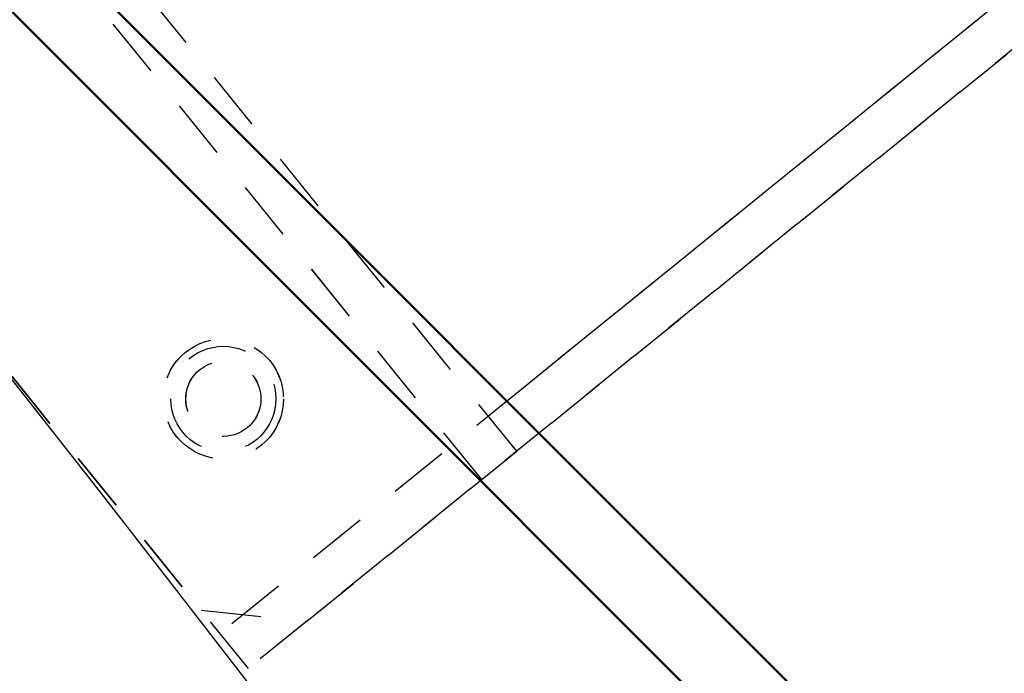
# Model space of a CAD drawing. Extents: x -7591 to -2491, y 6498 to 10061.
# Tile 104 of 125: x -3583 to -3517, y 8273 to 8317. Entities that reach past the tile are written whole.
import ezdxf

# ---------------------------------------------------------------- set-up
doc = ezdxf.new("R2010")
doc.units = 0
doc.header["$MEASUREMENT"] = 0
doc.linetypes.add('HIDDEN', pattern=[7, 4, -3])
doc.layers.get('0').update_dxf_attribs({"linetype": 'CONTINUOUS'})
doc.layers.add('LE_ALL', color=7, linetype='CONTINUOUS', lineweight=50)
doc.layers.add('LE_HIDDEN', color=7, linetype='CONTINUOUS')

msp = doc.modelspace()

# ---------------------------------------------------------------- linework, layer by layer
for radius, start, end in [(2396.874, 31.73211, 148.26789), (2391.874, 31.73211, 148.26789), (2372, 31.75, 148.25), (2370, 31.798351, 148.201649), (2345, 32.749986, 147.249993), (2040, 31.798351, 148.201649), (1950, 32.04534, 147.95466), (2025, 32.749986, 50.749986)]:
    msp.add_arc((-5184.29, 7028.429), radius, start, end)
at = {"layer": 'LE_ALL'}
for p, q in [((-3491.212, 8232.189), (-3980.53, 8721.507)), ((-3498.283, 8232.189), (-3980.53, 8714.436))]:
    msp.add_line(p, q, dxfattribs=at)
msp.add_arc((-5184.29, 7028.429), 2000, 31.75, 90, dxfattribs=at)
at = {"layer": 'LE_HIDDEN', "color": 1, "linetype": 'HIDDEN'}
for p, q in [((-3377.379, 8431.158), (-3551.46, 8290.19)), ((-3377.379, 8431.158), (-3551.46, 8290.19)), ((-3402.248, 8411.02), (-3569.334, 8275.716)), ((-3549.572, 8287.859), (-3612.504, 8365.573)), ((-3549.572, 8287.859), (-3612.504, 8365.573)), ((-3551.904, 8285.971), (-3614.836, 8363.685)), ((-3551.903, 8285.971), (-3614.835, 8363.685))]:
    msp.add_line(p, q, dxfattribs=at)
for points in [[(-5182.29, 9290.46), (-5182.29, 9371.428, -0.254675), (-3214.819, 8297.613), (-3480.587, 8126.665, 0.078205), (-3900.248, 8596.856), (-3840.141, 8670.423, 0.172955), (-5182.29, 9150.428), (-5182.29, 9191.396), (-5164.29, 9191.396), (-5164.29, 9193.396), (-5184.29, 9193.429), (-5204.29, 9193.396), (-5204.29, 9191.396), (-5186.29, 9191.396), (-5186.29, 9150.428, 0.172955), (-6528.439, 8670.424)], [(-3480.587, 8126.665, 0.078205), (-3900.248, 8596.856), (-3840.141, 8670.423)]]:
    msp.add_lwpolyline(points, format="xyb", dxfattribs=at)
for points in [[(-3627.232, 8347.213), (-3570.593, 8277.27), (-3563.561, 8276.531), (-3361.503, 8440.154), (-3360.764, 8447.187), (-3417.402, 8517.13), (-3424.435, 8517.869), (-3626.493, 8354.246), (-3627.232, 8347.213)], [(-3627.232, 8347.213), (-3570.593, 8277.27), (-3563.56, 8276.531), (-3361.502, 8440.154), (-3360.763, 8447.187), (-3417.402, 8517.13), (-3424.434, 8517.869), (-3626.492, 8354.246), (-3627.232, 8347.213)], [(-3630.378, 8351.099), (-3463.292, 8486.403), (-3400.36, 8408.688), (-3567.446, 8273.384), (-3632.266, 8353.43), (-3554.552, 8416.362), (-3552.664, 8414.031)]]:
    msp.add_lwpolyline(points, dxfattribs=at)
for centre, radius in [((-3569.115, 8291.335), 4), ((-3569.114, 8291.335), 4), ((-3569.115, 8291.335), 3.5), ((-3569.115, 8291.335), 2.5), ((-3569.114, 8291.335), 2.5)]:
    msp.add_circle(centre, radius, dxfattribs=at)
for centre, radius, start, end in [((-5184.29, 7028.429), 2343, 32.798895, 89.951085), ((-5184.29, 7028.429), 1925, 32.75, 82.25), ((-5184.29, 7028.429), 1922.5, 32.809606, 82.190394), ((-5184.29, 7028.429), 1920.5, 32.809668, 82.190332), ((-5184.29, 7028.429), 1923, 32.839385, 57.485103), ((-5184.291, 7028.429), 2025, 32.749986, 50.749986)]:
    msp.add_arc(centre, radius, start, end, dxfattribs=at)

doc.saveas('drawing.dxf')
